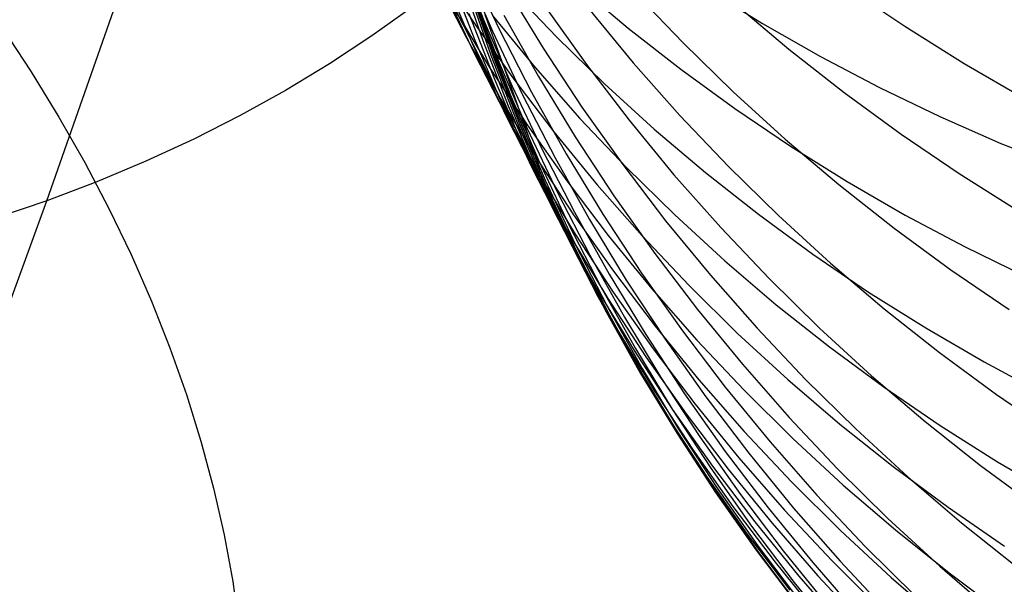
# Model space of a CAD drawing. Header units: millimetres. Extents: x 119 to 175.9, y -203.1 to -153.8.
# Tile 101 of 256: x 134.094 to 134.651, y -164.015 to -163.696. Entities that reach past the tile are written whole.
import ezdxf

# ---------------------------------------------------------------- set-up
doc = ezdxf.new("R2010")
doc.units = ezdxf.units.MM
doc.header["$MEASUREMENT"] = 0
doc.layers.add('Layer 01', color=5, linetype='Continuous', true_color=0x0000ff)

msp = doc.modelspace()

# ---------------------------------------------------------------- linework, layer by layer
at = {"layer": 'Layer 01'}
for p, q in [((134.10897, -163.79864, 23.79371), (134.18146, -163.59185, 23.51464)), ((134.34169, -163.65947, 36.48184), (134.35619, -163.69673, 36.48507)), ((134.34358, -163.66401, 35.74467), (134.35677, -163.70173, 35.74635)), ((134.32908, -163.66546, 31.66823), (134.3502, -163.69767, 31.66041)), ((134.32984, -163.67043, 32.75122), (134.34798, -163.70626, 33.11641)), ((134.34239, -163.6705, 34.24238), (134.35548, -163.708, 34.24101)), ((134.3452, -163.66602, 36.8452), (134.361, -163.70273, 36.84922)), ((134.34771, -163.66566, 37.20462), (134.36478, -163.70177, 37.20943)), ((134.32852, -163.67185, 32.38568), (134.34633, -163.70655, 32.37994)), ((134.33669, -163.67106, 33.49209), (134.35098, -163.70789, 33.48909)), ((134.34743, -163.67548, 35.37147), (134.36061, -163.71316, 35.37238)), ((134.33382, -163.67939, 32.75003), (134.35049, -163.71486, 32.74525)), ((134.33648, -163.67908, 33.11931), (134.35198, -163.71526, 33.11545)), ((134.34699, -163.67879, 34.61898), (134.36011, -163.71636, 34.61837)), ((134.34862, -163.68043, 34.99584), (134.36177, -163.71806, 34.99599)), ((134.36893, -163.67849, 37.92288), (134.38967, -163.7125, 37.92921)), ((134.37114, -163.67844, 30.95529), (134.3973, -163.70594, 30.94555)), ((134.40899, -163.6767, 30.59837), (134.43783, -163.70103, 30.58798)), ((134.44136, -163.68068, 39.01367), (134.46878, -163.70938, 39.02174)), ((134.48181, -163.67861, 30.23277), (134.51378, -163.69842, 30.22218)), ((134.56119, -163.67783, 39.77027), (134.59415, -163.70004, 39.77862)), ((134.35041, -163.6838, 36.11669), (134.36491, -163.72106, 36.11913)), ((134.49836, -163.68739, 39.39021), (134.52871, -163.71298, 39.39851)), ((134.31608, -163.68894, 23.93233), (134.29284, -163.70549, 23.91357)), ((134.33928, -163.69016, 32.0206), (134.35937, -163.72333, 32.01385)), ((134.34772, -163.69292, 33.86514), (134.36206, -163.72985, 33.86296)), ((134.39107, -163.68922, 38.28491), (134.41415, -163.72162, 38.29191)), ((134.4153, -163.69007, 38.64827), (134.44061, -163.72069, 38.65585)), ((134.3502, -163.69767, 31.66041), (134.37245, -163.72912, 31.65261)), ((134.35619, -163.69673, 36.48507), (134.37199, -163.73346, 36.48828)), ((134.36792, -163.72433, 36.48748), (134.35693, -163.69361, 36.84821)), ((134.36086, -163.69385, 31.30559), (134.38513, -163.72341, 31.29676)), ((134.36744, -163.69371, 37.56705), (134.38699, -163.72849, 37.57262)), ((134.51378, -163.69842, 30.22218), (134.54649, -163.71711, 30.2118)), ((134.08343, -163.70064, 25.8112), (134.1001, -163.72587, 25.79533)), ((134.35677, -163.70173, 35.74635), (134.37126, -163.73896, 35.74801)), ((134.361, -163.70273, 36.84922), (134.37807, -163.73887, 36.85321)), ((134.36478, -163.70177, 37.20943), (134.3831, -163.73726, 37.21421)), ((134.43783, -163.70103, 30.58798), (134.46755, -163.72433, 30.57773)), ((134.59415, -163.70004, 39.77862), (134.62789, -163.72112, 39.78676)), ((134.29284, -163.70549, 23.91357), (134.26878, -163.72127, 23.89518)), ((134.34633, -163.70655, 32.37994), (134.36535, -163.74061, 32.3742)), ((134.34798, -163.70626, 33.11641), (134.36253, -163.73517, 33.48683)), ((134.35098, -163.70789, 33.48909), (134.36654, -163.74419, 33.48608)), ((134.35548, -163.708, 34.24101), (134.36986, -163.74502, 34.23962)), ((134.3973, -163.70594, 30.94555), (134.42445, -163.73251, 30.9359)), ((134.46878, -163.70938, 39.02174), (134.49721, -163.73711, 39.02969)), ((134.35049, -163.71486, 32.74525), (134.3684, -163.74973, 32.74047)), ((134.35198, -163.71526, 33.11545), (134.36873, -163.75088, 33.11157)), ((134.36061, -163.71316, 35.37238), (134.37508, -163.75037, 35.37329)), ((134.38967, -163.7125, 37.92921), (134.4116, -163.74577, 37.93549)), ((134.52871, -163.71298, 39.39851), (134.55996, -163.73751, 39.40665)), ((134.36011, -163.71636, 34.61837), (134.37453, -163.75346, 34.61776)), ((134.36177, -163.71806, 34.99599), (134.37622, -163.75522, 34.99614)), ((134.44061, -163.72069, 38.65585), (134.46699, -163.75042, 38.66333)), ((134.54649, -163.71711, 30.2118), (134.57989, -163.73465, 30.20164)), ((134.1001, -163.72587, 25.79533), (134.11577, -163.75136, 25.77888)), ((134.26878, -163.72127, 23.89518), (134.24394, -163.73626, 23.87718)), ((134.35937, -163.72333, 32.01385), (134.38062, -163.75577, 32.00712)), ((134.36491, -163.72106, 36.11913), (134.3807, -163.75778, 36.12155)), ((134.37664, -163.74865, 36.12095), (134.36792, -163.72433, 36.48748)), ((134.38513, -163.72341, 31.29676), (134.41044, -163.75209, 31.28799)), ((134.41415, -163.72162, 38.29191), (134.43836, -163.7532, 38.29882)), ((134.46755, -163.72433, 30.57773), (134.49811, -163.74659, 30.56763)), ((134.62789, -163.72112, 39.78676), (134.6624, -163.74102, 39.79468)), ((134.36206, -163.72985, 33.86296), (134.37767, -163.76626, 33.86076)), ((134.37245, -163.72912, 31.65261), (134.3958, -163.75977, 31.64484)), ((134.38699, -163.72849, 37.57262), (134.40775, -163.76257, 37.57815)), ((134.24394, -163.73626, 23.87718), (134.21834, -163.75043, 23.85958)), ((134.36253, -163.73517, 33.48683), (134.37365, -163.75721, 33.86131)), ((134.37199, -163.73346, 36.48828), (134.38906, -163.76961, 36.49147)), ((134.3831, -163.73726, 37.21421), (134.40265, -163.77209, 37.21897)), ((134.42445, -163.73251, 30.9359), (134.45254, -163.7581, 30.92635)), ((134.49721, -163.73711, 39.02969), (134.52661, -163.76384, 39.0375)), ((134.55996, -163.73751, 39.40665), (134.59208, -163.76096, 39.41461)), ((134.57989, -163.73465, 30.20164), (134.61395, -163.75103, 30.1917)), ((134.36535, -163.74061, 32.3742), (134.38555, -163.77397, 32.36847)), ((134.37126, -163.73896, 35.74801), (134.38703, -163.77567, 35.74967)), ((134.37807, -163.73887, 36.85321), (134.39639, -163.7744, 36.85719)), ((134.36654, -163.74419, 33.48608), (134.38336, -163.77993, 33.48305)), ((134.36986, -163.74502, 34.23962), (134.38552, -163.78152, 34.23822)), ((134.38297, -163.76655, 35.74925), (134.37664, -163.74865, 36.12095)), ((134.4116, -163.74577, 37.93549), (134.4347, -163.77825, 37.9417)), ((134.49811, -163.74659, 30.56763), (134.52949, -163.76776, 30.5577)), ((134.11577, -163.75136, 25.77888), (134.13043, -163.77708, 25.76187)), ((134.21834, -163.75043, 23.85958), (134.19201, -163.76377, 23.84242)), ((134.3684, -163.74973, 32.74047), (134.38751, -163.78395, 32.73568)), ((134.36873, -163.75088, 33.11157), (134.38671, -163.78589, 33.10768)), ((134.37453, -163.75346, 34.61776), (134.39023, -163.79003, 34.61713)), ((134.37508, -163.75037, 35.37329), (134.39083, -163.78704, 35.37418)), ((134.41044, -163.75209, 31.28799), (134.43677, -163.77986, 31.2793)), ((134.43836, -163.7532, 38.29882), (134.46368, -163.78392, 38.30566)), ((134.46699, -163.75042, 38.66333), (134.49442, -163.77922, 38.6707)), ((134.61395, -163.75103, 30.1917), (134.64862, -163.76623, 30.182)), ((134.37365, -163.75721, 33.86131), (134.38148, -163.77245, 34.23857)), ((134.37622, -163.75522, 34.99614), (134.39195, -163.79185, 34.99628)), ((134.38062, -163.75577, 32.00712), (134.403, -163.78745, 32.0004)), ((134.3807, -163.75778, 36.12155), (134.39776, -163.79394, 36.12396)), ((134.3958, -163.75977, 31.64484), (134.42022, -163.78958, 31.63711)), ((134.45254, -163.7581, 30.92635), (134.48155, -163.7827, 30.91691)), ((134.19201, -163.76377, 23.84242), (134.16498, -163.77626, 23.8257)), ((134.40775, -163.76257, 37.57815), (134.42969, -163.79591, 37.58362)), ((134.52661, -163.76384, 39.0375), (134.55697, -163.78954, 39.04516)), ((134.59208, -163.76096, 39.41461), (134.62504, -163.78328, 39.42238)), ((134.37767, -163.76626, 33.86076), (134.39454, -163.8021, 33.85856)), ((134.38677, -163.77793, 35.37396), (134.38297, -163.76655, 35.74925)), ((134.38906, -163.76961, 36.49147), (134.40737, -163.80516, 36.49465)), ((134.52949, -163.76776, 30.5577), (134.56163, -163.78783, 30.54793)), ((134.64862, -163.76623, 30.182), (134.68386, -163.78022, 30.17256)), ((134.16498, -163.77626, 23.8257), (134.13729, -163.78789, 23.80946)), ((134.38148, -163.77245, 34.23857), (134.38618, -163.78094, 34.61729)), ((134.38555, -163.77397, 32.36847), (134.40692, -163.80661, 32.36274)), ((134.38703, -163.77567, 35.74967), (134.40407, -163.81181, 35.75131)), ((134.39639, -163.7744, 36.85719), (134.41594, -163.80926, 36.86114)), ((134.40265, -163.77209, 37.21897), (134.42341, -163.80622, 37.22369)), ((134.13043, -163.77708, 25.76187), (134.14405, -163.803, 25.74431)), ((134.38336, -163.77993, 33.48305), (134.40141, -163.81506, 33.48002)), ((134.38552, -163.78152, 34.23822), (134.40244, -163.81745, 34.23681)), ((134.38618, -163.78094, 34.61729), (134.3879, -163.78275, 34.99624)), ((134.3879, -163.78275, 34.99624), (134.38677, -163.77793, 35.37396)), ((134.4347, -163.77825, 37.9417), (134.45892, -163.80992, 37.94784)), ((134.43677, -163.77986, 31.2793), (134.46408, -163.80669, 31.27068)), ((134.49442, -163.77922, 38.6707), (134.52286, -163.80705, 38.67795)), ((134.38671, -163.78589, 33.10768), (134.4059, -163.82025, 33.10379)), ((134.38751, -163.78395, 32.73568), (134.40781, -163.81748, 32.73089)), ((134.39083, -163.78704, 35.37418), (134.40785, -163.82315, 35.37507)), ((134.403, -163.78745, 32.0004), (134.42648, -163.81833, 31.99371)), ((134.46368, -163.78392, 38.30566), (134.49008, -163.81375, 38.3124)), ((134.48155, -163.7827, 30.91691), (134.51144, -163.80627, 30.9076)), ((134.62504, -163.78328, 39.42238), (134.65879, -163.80445, 39.42996)), ((134.13729, -163.78789, 23.80946), (134.10897, -163.79864, 23.79371)), ((134.39023, -163.79003, 34.61713), (134.40718, -163.82603, 34.6165)), ((134.39195, -163.79185, 34.99628), (134.40894, -163.82792, 34.9964)), ((134.42022, -163.78958, 31.63711), (134.44569, -163.81852, 31.62943)), ((134.55697, -163.78954, 39.04516), (134.58822, -163.81418, 39.05266)), ((134.56163, -163.78783, 30.54793), (134.59451, -163.80676, 30.53836)), ((134.03195, -164.00945, 24.06853), (134.10897, -163.79864, 23.79371)), ((134.10897, -163.79864, 23.79371), (134.08005, -163.80851, 23.77846)), ((134.39776, -163.79394, 36.12396), (134.41606, -163.82948, 36.12636)), ((134.42969, -163.79591, 37.58362), (134.45278, -163.82846, 37.58904)), ((134.14405, -163.803, 25.74431), (134.15662, -163.8291, 25.72624)), ((134.39454, -163.8021, 33.85856), (134.41265, -163.83734, 33.85635)), ((134.40692, -163.80661, 32.36274), (134.42941, -163.83848, 32.35703)), ((134.40737, -163.80516, 36.49465), (134.42692, -163.84004, 36.4978)), ((134.41594, -163.80926, 36.86114), (134.4367, -163.84343, 36.86505)), ((134.42341, -163.80622, 37.22369), (134.44535, -163.83961, 37.22836)), ((134.45892, -163.80992, 37.94784), (134.48425, -163.84072, 37.95391)), ((134.46408, -163.80669, 31.27068), (134.49235, -163.83256, 31.26215)), ((134.51144, -163.80627, 30.9076), (134.54218, -163.82879, 30.89842)), ((134.52286, -163.80705, 38.67795), (134.55227, -163.83389, 38.68508)), ((134.59451, -163.80676, 30.53836), (134.62808, -163.82455, 30.52898)), ((134.40141, -163.81506, 33.48002), (134.42067, -163.84955, 33.47698)), ((134.40407, -163.81181, 35.75131), (134.42236, -163.84734, 35.75294)), ((134.49008, -163.81375, 38.3124), (134.51751, -163.84264, 38.31904)), ((134.58822, -163.81418, 39.05266), (134.62035, -163.83772, 39.06)), ((134.40244, -163.81745, 34.23681), (134.42059, -163.85277, 34.23539)), ((134.4059, -163.82025, 33.10379), (134.42628, -163.85392, 33.0999)), ((134.40781, -163.81748, 32.73089), (134.42927, -163.85028, 32.72611)), ((134.42648, -163.81833, 31.99371), (134.45105, -163.84836, 31.98706)), ((134.44569, -163.81852, 31.62943), (134.47218, -163.84654, 31.62182)), ((134.40718, -163.82603, 34.6165), (134.42538, -163.86143, 34.61585)), ((134.40785, -163.82315, 35.37507), (134.42611, -163.85865, 35.37594)), ((134.62808, -163.82455, 30.52898), (134.6623, -163.84117, 30.51981)), ((134.15662, -163.8291, 25.72624), (134.16813, -163.85533, 25.70765)), ((134.40894, -163.82792, 34.9964), (134.42717, -163.86337, 34.99652)), ((134.41606, -163.82948, 36.12636), (134.43559, -163.86437, 36.12873)), ((134.45278, -163.82846, 37.58904), (134.47701, -163.86019, 37.5944)), ((134.54218, -163.82879, 30.89842), (134.57372, -163.85021, 30.88939)), ((134.41265, -163.83734, 33.85635), (134.43197, -163.87192, 33.85413)), ((134.49235, -163.83256, 31.26215), (134.52152, -163.85741, 31.25372)), ((134.55227, -163.83389, 38.68508), (134.58263, -163.85969, 38.69206)), ((134.62035, -163.83772, 39.06), (134.65331, -163.86015, 39.06716)), ((134.42692, -163.84004, 36.4978), (134.44766, -163.87423, 36.50093)), ((134.42941, -163.83848, 32.35703), (134.45301, -163.86955, 32.35135)), ((134.44535, -163.83961, 37.22836), (134.46845, -163.87222, 37.23299)), ((134.48425, -163.84072, 37.95391), (134.51065, -163.87063, 37.9599)), ((134.51751, -163.84264, 38.31904), (134.54596, -163.87056, 38.32557)), ((134.42236, -163.84734, 35.75294), (134.44187, -163.88221, 35.75455)), ((134.4367, -163.84343, 36.86505), (134.45863, -163.87686, 36.86893)), ((134.45105, -163.84836, 31.98706), (134.47665, -163.87752, 31.98045)), ((134.47218, -163.84654, 31.62182), (134.49964, -163.87362, 31.61428)), ((134.42059, -163.85277, 34.23539), (134.43996, -163.88744, 34.23396)), ((134.42067, -163.84955, 33.47698), (134.44112, -163.88334, 33.47395)), ((134.42628, -163.85392, 33.0999), (134.44782, -163.88686, 33.09601)), ((134.42927, -163.85028, 32.72611), (134.45186, -163.88232, 32.72135)), ((134.57372, -163.85021, 30.88939), (134.60604, -163.87053, 30.88052)), ((134.16813, -163.85533, 25.70765), (134.17856, -163.88167, 25.6886)), ((134.42611, -163.85865, 35.37594), (134.4456, -163.89349, 35.3768)), ((134.52152, -163.85741, 31.25372), (134.55158, -163.88124, 31.2454)), ((134.58263, -163.85969, 38.69206), (134.61389, -163.88442, 38.6989)), ((134.42538, -163.86143, 34.61585), (134.4448, -163.89617, 34.6152)), ((134.42717, -163.86337, 34.99652), (134.44662, -163.89817, 34.99663)), ((134.43559, -163.86437, 36.12873), (134.45632, -163.89856, 36.13109)), ((134.47701, -163.86019, 37.5944), (134.50234, -163.89106, 37.5997)), ((134.45301, -163.86955, 32.35135), (134.47769, -163.89977, 32.34569)), ((134.51065, -163.87063, 37.9599), (134.53808, -163.8996, 37.96579)), ((134.54596, -163.87056, 38.32557), (134.57538, -163.89749, 38.33198)), ((134.60604, -163.87053, 30.88052), (134.63908, -163.88971, 30.87181)), ((134.43197, -163.87192, 33.85413), (134.45248, -163.90581, 33.85191)), ((134.44766, -163.87423, 36.50093), (134.46959, -163.90767, 36.50402)), ((134.46845, -163.87222, 37.23299), (134.49267, -163.904, 37.23756)), ((134.49964, -163.87362, 31.61428), (134.52806, -163.89973, 31.60681)), ((134.17856, -163.88167, 25.6886), (134.18789, -163.90809, 25.66908)), ((134.44187, -163.88221, 35.75455), (134.46258, -163.91638, 35.75615)), ((134.45186, -163.88232, 32.72135), (134.47556, -163.91354, 32.7166)), ((134.45863, -163.87686, 36.86893), (134.48172, -163.9095, 36.87277)), ((134.47665, -163.87752, 31.98045), (134.50328, -163.90576, 31.9739)), ((134.55158, -163.88124, 31.2454), (134.58248, -163.904, 31.2372)), ((134.43996, -163.88744, 34.23396), (134.46053, -163.92142, 34.23253)), ((134.44112, -163.88334, 33.47395), (134.46273, -163.9164, 33.47091)), ((134.44782, -163.88686, 33.09601), (134.4705, -163.91903, 33.09214)), ((134.61389, -163.88442, 38.6989), (134.64602, -163.90807, 38.70559)), ((134.50234, -163.89106, 37.5997), (134.52874, -163.92104, 37.60491)), ((134.63908, -163.88971, 30.87181), (134.67282, -163.90774, 30.86329)), ((134.4448, -163.89617, 34.6152), (134.4654, -163.93022, 34.61454)), ((134.4456, -163.89349, 35.3768), (134.46628, -163.92764, 35.37765)), ((134.44662, -163.89817, 34.99663), (134.46727, -163.93227, 34.99673)), ((134.45632, -163.89856, 36.13109), (134.47823, -163.932, 36.13342)), ((134.57538, -163.89749, 38.33198), (134.60573, -163.92338, 38.33827)), ((134.47769, -163.89977, 32.34569), (134.50342, -163.92911, 32.34008)), ((134.49267, -163.904, 37.23756), (134.518, -163.93493, 37.24208)), ((134.52806, -163.89973, 31.60681), (134.5574, -163.92483, 31.59943)), ((134.53808, -163.8996, 37.96579), (134.56653, -163.92761, 37.97158)), ((134.58248, -163.904, 31.2372), (134.61419, -163.92567, 31.22914)), ((134.18789, -163.90809, 25.66908), (134.19613, -163.93455, 25.64913)), ((134.45248, -163.90581, 33.85191), (134.47416, -163.93897, 33.84969)), ((134.46959, -163.90767, 36.50402), (134.49267, -163.94034, 36.50708)), ((134.48172, -163.9095, 36.87277), (134.50594, -163.94132, 36.87656)), ((134.50328, -163.90576, 31.9739), (134.53089, -163.93306, 31.9674)), ((134.64602, -163.90807, 38.70559), (134.67898, -163.93059, 38.71211)), ((134.47556, -163.91354, 32.7166), (134.50034, -163.94392, 32.71189)), ((134.46258, -163.91638, 35.75615), (134.48446, -163.94982, 35.75773)), ((134.46273, -163.9164, 33.47091), (134.48548, -163.94868, 33.46789)), ((134.4705, -163.91903, 33.09214), (134.49429, -163.95039, 33.08828)), ((134.52874, -163.92104, 37.60491), (134.55617, -163.95008, 37.61005)), ((134.46053, -163.92142, 34.23253), (134.48226, -163.95466, 34.2311)), ((134.5574, -163.92483, 31.59943), (134.58761, -163.94889, 31.59216)), ((134.60573, -163.92338, 38.33827), (134.637, -163.94821, 38.34443)), ((134.61419, -163.92567, 31.22914), (134.64667, -163.94623, 31.22121)), ((134.4654, -163.93022, 34.61454), (134.48718, -163.96353, 34.61387)), ((134.46628, -163.92764, 35.37765), (134.48813, -163.96104, 35.37848)), ((134.46727, -163.93227, 34.99673), (134.48909, -163.96563, 34.99681)), ((134.47823, -163.932, 36.13342), (134.50129, -163.96467, 36.13572)), ((134.50342, -163.92911, 32.34008), (134.53016, -163.95754, 32.33451)), ((134.56653, -163.92761, 37.97158), (134.59595, -163.95461, 37.97727)), ((134.19613, -163.93455, 25.64913), (134.20325, -163.96102, 25.62878)), ((134.518, -163.93493, 37.24208), (134.54439, -163.96496, 37.24653)), ((134.53089, -163.93306, 31.9674), (134.55945, -163.95938, 31.96098)), ((134.47416, -163.93897, 33.84969), (134.49697, -163.97136, 33.84747)), ((134.49267, -163.94034, 36.50708), (134.51687, -163.97218, 36.51011)), ((134.50594, -163.94132, 36.87656), (134.53125, -163.97229, 36.8803)), ((134.48548, -163.94868, 33.46789), (134.50934, -163.98016, 33.46487)), ((134.50034, -163.94392, 32.71189), (134.52617, -163.97342, 32.7072)), ((134.58761, -163.94889, 31.59216), (134.61867, -163.97188, 31.58498)), ((134.637, -163.94821, 38.34443), (134.66912, -163.97194, 38.35044)), ((134.64667, -163.94623, 31.22121), (134.67988, -163.96565, 31.21344)), ((134.48226, -163.95466, 34.2311), (134.50513, -163.98713, 34.22967)), ((134.48446, -163.94982, 35.75773), (134.50749, -163.98247, 35.75929)), ((134.49429, -163.95039, 33.08828), (134.51915, -163.98091, 33.08445)), ((134.55617, -163.95008, 37.61005), (134.58462, -163.97816, 37.6151)), ((134.59595, -163.95461, 37.97727), (134.62631, -163.98059, 37.98285)), ((134.53016, -163.95754, 32.33451), (134.55789, -163.98502, 32.32899)), ((134.55945, -163.95938, 31.96098), (134.58892, -163.98469, 31.95463)), ((134.20325, -163.96102, 25.62878), (134.20925, -163.98748, 25.60804)), ((134.48718, -163.96353, 34.61387), (134.5101, -163.99606, 34.6132)), ((134.48813, -163.96104, 35.37848), (134.51113, -163.99367, 35.3793)), ((134.48909, -163.96563, 34.99681), (134.51205, -163.99822, 34.99689)), ((134.50129, -163.96467, 36.13572), (134.52547, -163.99652, 36.13799)), ((134.54439, -163.96496, 37.24653), (134.57182, -163.99406, 37.25091)), ((134.49697, -163.97136, 33.84747), (134.5209, -164.00293, 33.84526)), ((134.51687, -163.97218, 36.51011), (134.54216, -164.00316, 36.51309)), ((134.52617, -163.97342, 32.7072), (134.55301, -164.002, 32.70255)), ((134.53125, -163.97229, 36.8803), (134.55763, -164.00235, 36.88399)), ((134.61867, -163.97188, 31.58498), (134.65054, -163.99378, 31.57792)), ((134.50749, -163.98247, 35.75929), (134.53165, -164.01431, 35.76082)), ((134.50934, -163.98016, 33.46487), (134.53429, -164.01079, 33.46187)), ((134.51915, -163.98091, 33.08445), (134.54507, -164.01054, 33.08063)), ((134.58462, -163.97816, 37.6151), (134.61403, -164.00523, 37.62006)), ((134.62631, -163.98059, 37.98285), (134.65756, -164.00549, 37.98831)), ((134.20925, -163.98748, 25.60804), (134.21412, -164.01388, 25.58694)), ((134.50513, -163.98713, 34.22967), (134.52911, -164.01878, 34.22824)), ((134.55789, -163.98502, 32.32899), (134.58657, -164.01152, 32.32353)), ((134.58892, -163.98469, 31.95463), (134.61928, -164.00895, 31.94836)), ((134.51113, -163.99367, 35.3793), (134.53525, -164.02548, 35.3801)), ((134.5101, -163.99606, 34.6132), (134.53414, -164.02778, 34.61253)), ((134.51205, -163.99822, 34.99689), (134.53614, -164.02999, 34.99696)), ((134.52547, -163.99652, 36.13799), (134.55074, -164.02751, 36.14023)), ((134.57182, -163.99406, 37.25091), (134.60025, -164.02218, 37.25521)), ((134.5209, -164.00293, 33.84526), (134.54591, -164.03365, 33.84306)), ((134.54216, -164.00316, 36.51309), (134.56852, -164.03325, 36.51603)), ((134.55301, -164.002, 32.70255), (134.58085, -164.02963, 32.69794)), ((134.55763, -164.00235, 36.88399), (134.58505, -164.03149, 36.88762)), ((134.61403, -164.00523, 37.62006), (134.64438, -164.03127, 37.62492)), ((134.61928, -164.00895, 31.94836), (134.65048, -164.03215, 31.94219)), ((134.21412, -164.01388, 25.58694), (134.21785, -164.0402, 25.56551)), ((134.53165, -164.01431, 35.76082), (134.55689, -164.04529, 35.76233)), ((134.53429, -164.01079, 33.46187), (134.56028, -164.04053, 33.45889)), ((134.54507, -164.01054, 33.08063), (134.57201, -164.03925, 33.07685)), ((134.58657, -164.01152, 32.32353), (134.61617, -164.037, 32.31813))]:
    msp.add_line(p, q, dxfattribs=at)

doc.saveas('drawing.dxf')
